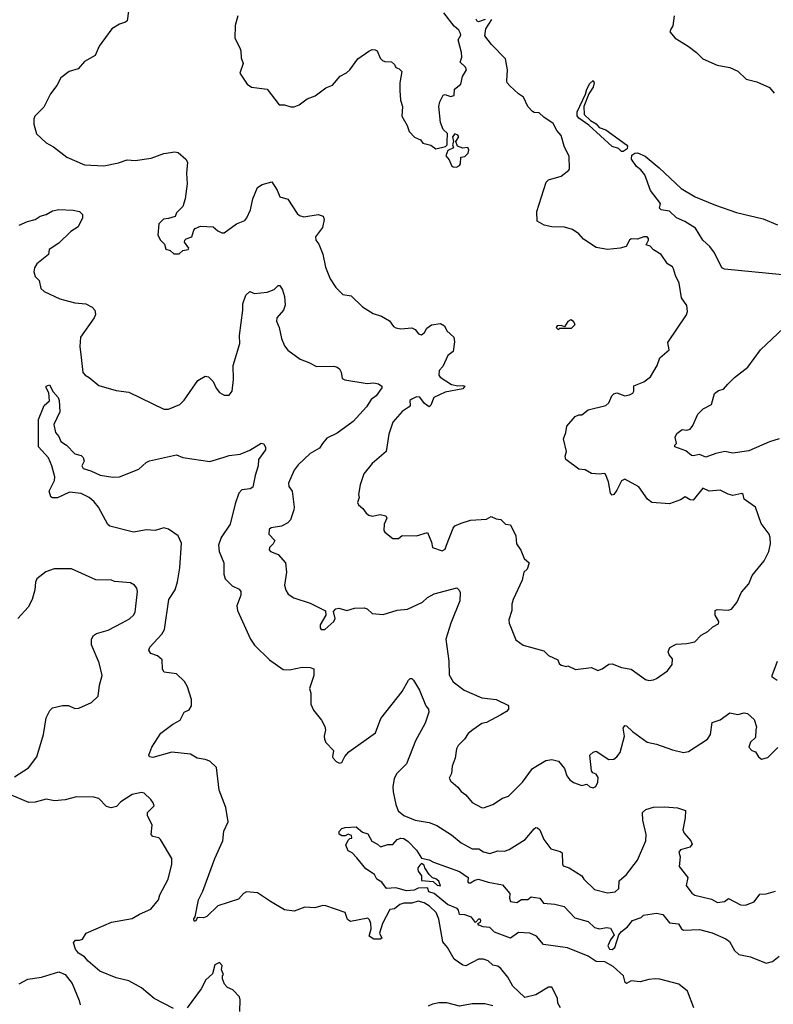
# Model space of a CAD drawing. Extents: x 1839239 to 1929705, y 762242 to 910352.
# Tile 210 of 256: x 1854648 to 1859389, y 837857 to 844051. Entities that reach past the tile are written whole.
import ezdxf

# ---------------------------------------------------------------- set-up
doc = ezdxf.new("R2010")
doc.units = 0

msp = doc.modelspace()

# ---------------------------------------------------------------- linework, layer by layer
at = {"layer": '0CON10XD'}
for points in [[(1855333.1, 844105), (1855324, 844045), (1855314.3, 844035.7), (1855275, 844023.5), (1855227, 843993), (1855148.6, 843885), (1855123.1, 843826.9), (1855055, 843787.5), (1855015, 843743.1), (1854960, 843725), (1854906.2, 843685), (1854882.1, 843637.9), (1854842, 843585), (1854799.4, 843500.6), (1854743.3, 843445), (1854736.7, 843425), (1854737.5, 843395), (1854753.9, 843333.9), (1854815, 843277.5), (1854860.7, 843250.7), (1854945, 843186.2), (1855055, 843139.2), (1855177, 843133), (1855269.5, 843150.5), (1855325, 843170), (1855375, 843166), (1855475, 843180), (1855555, 843210), (1855625, 843221.2), (1855645, 843216.2), (1855693.8, 843175), (1855703.8, 843155), (1855698, 843085), (1855701.7, 843018.3), (1855690, 842925), (1855673.6, 842876.4), (1855634.2, 842835.8), (1855626.2, 842813.8), (1855585, 842800), (1855553, 842797), (1855523, 842767), (1855517.5, 842695), (1855533.9, 842663.9), (1855560, 842640), (1855568.3, 842608.3), (1855595, 842598.8), (1855617.5, 842577.5), (1855651.7, 842578.3), (1855675, 842598.8), (1855707.5, 842605), (1855711.4, 842615), (1855685, 842652.5), (1855686.7, 842665), (1855695, 842673.3), (1855731.2, 842685), (1855743, 842727), (1855753, 842737), (1855785, 842752.5), (1855865, 842747.5), (1855895, 842722.5), (1855920.7, 842710.7), (1855935, 842711.2), (1856013, 842767), (1856065, 842788.8), (1856078, 842805), (1856099.2, 842855), (1856114.2, 842925), (1856144, 842995), (1856172.5, 843015), (1856235, 843031.2), (1856268.3, 842978.3), (1856285, 842936.7), (1856335, 842922.5), (1856392.7, 842832.7), (1856408.9, 842818.9), (1856435, 842811.9), (1856525, 842826), (1856557.5, 842815), (1856562.5, 842795), (1856552.5, 842745), (1856508.8, 842685), (1856511.2, 842665), (1856529.4, 842639.4), (1856555.6, 842575.6), (1856571.4, 842495), (1856600.5, 842420.5), (1856636.1, 842366.1), (1856681.7, 842321.7), (1856732.5, 842315), (1856805.7, 842245.7), (1856872.6, 842202.6), (1856925, 842186.2), (1856975, 842157.5), (1857000.7, 842120.7), (1857015, 842112.5), (1857045, 842106.7), (1857115, 842113.3), (1857135, 842103.3), (1857156.7, 842075), (1857175, 842069.2), (1857195, 842084), (1857208.8, 842111.2), (1857237.8, 842132.2), (1857295, 842140.5), (1857320, 842125), (1857336.2, 842095), (1857378.8, 842055), (1857384.2, 842025), (1857375.8, 841965), (1857341.7, 841938.3), (1857309.7, 841870.3), (1857287.1, 841845), (1857284, 841815), (1857293.2, 841803.2), (1857365, 841756.7), (1857405, 841747.5), (1857435, 841751.2), (1857447.5, 841745), (1857435, 841730), (1857325, 841707.3), (1857253.8, 841675), (1857235, 841627.5), (1857225, 841616.7), (1857195, 841636.2), (1857165, 841677.1), (1857145, 841678.9), (1857114.2, 841665), (1857102.2, 841655), (1857104.2, 841625), (1857098.8, 841615), (1857055, 841585.6), (1856995, 841518.6), (1856969.7, 841445), (1856954.4, 841335.6), (1856865, 841260), (1856813.8, 841195), (1856790, 841125), (1856780, 841065), (1856783.3, 841045), (1856773.3, 841015), (1856779.1, 840999.1), (1856807, 840977), (1856827, 840947), (1856844, 840934), (1856865, 840928.8), (1856915, 840938.8), (1856951.2, 840931.2), (1856958, 840915), (1856941.4, 840878.6), (1856938.6, 840838.6), (1856945, 840826.7), (1856995, 840787.5), (1857031.7, 840788.3), (1857055, 840806.7), (1857145, 840803.8), (1857213.6, 840826.4), (1857238.4, 840765), (1857245, 840732), (1857305, 840710.5), (1857325, 840721.4), (1857333.8, 840745), (1857375, 840852.5), (1857385, 840867.1), (1857425, 840884.2), (1857485, 840902.5), (1857585, 840908.8), (1857615, 840926.2), (1857645, 840912), (1857675, 840907.5), (1857705, 840877.5), (1857735, 840873.3), (1857770, 840805), (1857773.3, 840755), (1857800, 840715), (1857822.7, 840662.7), (1857852.5, 840635), (1857840, 840595), (1857818.8, 840575), (1857808.8, 840525), (1857752, 840405), (1857744.2, 840375), (1857743.8, 840335), (1857726.2, 840275), (1857726.7, 840255), (1857769.5, 840149.5), (1857815, 840116.7), (1857945, 840080), (1857975, 840052.5), (1858033.3, 840025), (1858041.7, 840001.7), (1858055, 839990), (1858085, 839982.5), (1858097, 839987), (1858145, 839963.3), (1858245, 839976.2), (1858285, 839957.8), (1858311.4, 839968.6), (1858355, 839996.2), (1858375, 840000), (1858435, 839976), (1858495, 839966), (1858585, 839901.2), (1858605, 839894), (1858635, 839898.8), (1858655, 839906.7), (1858723.9, 839956.1), (1858753.3, 839995), (1858755, 840030), (1858733.3, 840055), (1858726.7, 840075), (1858737, 840103), (1858777, 840123), (1858845, 840126.7), (1858895, 840137.5), (1858935, 840180), (1858977.3, 840202.7), (1859007.7, 840232.3), (1859045, 840250), (1859045.8, 840265), (1859023.8, 840305), (1859023.3, 840335), (1859035, 840341.2), (1859104.1, 840335.9), (1859125, 840343.3), (1859158.8, 840385), (1859189.7, 840450.3), (1859235, 840503.3), (1859255.6, 840554.4), (1859332.3, 840647.7), (1859361.2, 840705), (1859371.2, 840755), (1859370, 840795), (1859362.5, 840815), (1859311.7, 840881.7), (1859277.5, 840985), (1859235, 841013.3), (1859206.2, 841035), (1859199.2, 841065), (1859191.7, 841071.7), (1859135, 841058.8), (1859105, 841066), (1859055, 841091.2), (1858985, 841086), (1858945, 841103.3), (1858885, 841029.2), (1858865, 841030.8), (1858835, 841050.8), (1858805, 841031.1), (1858735, 841005.8), (1858625, 841014.2), (1858596.7, 841035), (1858543, 841113), (1858455, 841161.5), (1858435, 841150.8), (1858405, 841091.2), (1858385, 841063.8), (1858375, 841060), (1858365, 841072.5), (1858352.5, 841145), (1858333, 841193), (1858325, 841197.5), (1858295, 841192.5), (1858245, 841196), (1858205, 841219.2), (1858165, 841223.8), (1858084, 841285), (1858080, 841305), (1858087.5, 841335), (1858068.8, 841415), (1858083.8, 841455), (1858090, 841495), (1858143.3, 841555)], [(1856020, 844075), (1856002.9, 844015), (1856001.4, 843935), (1856034, 843875), (1856038.8, 843855), (1856040.7, 843810.7), (1856053.3, 843775), (1856033.3, 843715), (1856062, 843672), (1856080, 843645), (1856106.1, 843626.1), (1856204.1, 843614.1), (1856280, 843515), (1856315, 843516.2), (1856354.2, 843504.2), (1856375, 843504.3), (1856406.7, 843515), (1856455.6, 843554.4), (1856506.5, 843573.5), (1856575, 843623.3), (1856615, 843638.8), (1856665, 843696.7), (1856703.6, 843716.4), (1856724.2, 843735.8), (1856774.4, 843805.6), (1856845, 843853.8), (1856865, 843863.3), (1856885, 843862.5), (1856897.5, 843855), (1856915, 843810), (1856930, 843795), (1856945, 843787.5), (1856987, 843787), (1857005, 843770), (1857015, 843750), (1857035, 843742.5), (1857052.5, 843725), (1857039.2, 843655), (1857038.6, 843605), (1857044.5, 843545), (1857055.8, 843505), (1857051.1, 843445), (1857085.7, 843385), (1857097.5, 843347.5), (1857132.7, 843312.7), (1857170, 843295), (1857185, 843273.8), (1857235, 843261.2), (1857265, 843240), (1857326.2, 843253.8), (1857336.7, 843265), (1857338.3, 843281.7), (1857340, 843335), (1857311.7, 843361.7), (1857296, 843405), (1857285.7, 843505), (1857292, 843535), (1857312.7, 843577.3), (1857325, 843581.2), (1857357.6, 843567.6), (1857381.4, 843575), (1857383.8, 843615), (1857422.5, 843645), (1857434, 843695), (1857458, 843735), (1857452.3, 843752.3), (1857420, 843785), (1857428.8, 843815), (1857428, 843845), (1857406.7, 843925), (1857423.3, 843955), (1857421.2, 843965), (1857411.2, 843985), (1857380.7, 844010.7), (1857316.8, 844095)], [(1858766.2, 844075), (1858757, 844013), (1858745, 843992.5), (1858737.5, 843975), (1858771.2, 843935), (1858854, 843885), (1858906, 843845), (1858945.4, 843805.4), (1859035, 843766.4), (1859115, 843750), (1859165, 843728.1), (1859217.5, 843677.5), (1859285, 843661.2), (1859365, 843625.8), (1859395, 843590)], [(1857576.9, 844053.1), (1857535, 844038.8), (1857525, 844042.5), (1857518.8, 844055)], [(1858143.3, 841555), (1858165, 841566), (1858185, 841566.7), (1858225, 841598), (1858335.4, 841624.6), (1858355, 841642), (1858372.5, 841685), (1858385, 841698), (1858405, 841704), (1858455, 841686.2), (1858485, 841691.2), (1858505, 841702.5), (1858512.5, 841715), (1858512.3, 841747.7), (1858575, 841774.2), (1858616.2, 841805), (1858657.5, 841875), (1858674.2, 841925), (1858733.8, 841975), (1858725, 842020), (1858843.8, 842195), (1858848.8, 842215), (1858844.1, 842254.1), (1858810.7, 842300.7), (1858796, 842395), (1858772.7, 842442.7), (1858762, 842485), (1858755, 842496.2), (1858723.8, 842515), (1858683.8, 842575), (1858635, 842604), (1858615, 842626.2), (1858590, 842635), (1858604.2, 842665), (1858604.3, 842675), (1858595.7, 842685), (1858575, 842685.3), (1858535, 842670.8), (1858495, 842672.9), (1858483.8, 842665), (1858463.3, 842625), (1858425.4, 842614.6), (1858345, 842605.5), (1858275, 842618.5), (1858195, 842671.4), (1858166.2, 842705), (1858125, 842732), (1858075, 842746.2), (1857995, 842748.9), (1857948.3, 842758.3), (1857904.4, 842784.4), (1857900.8, 842845), (1857960.9, 843029.1), (1857975.7, 843044.3), (1858055, 843066.2), (1858102.5, 843105), (1858107.5, 843115), (1858105, 843190), (1858074, 843255), (1858055, 843323.3), (1858028.1, 843355), (1858005, 843399.4), (1857945, 843438.1), (1857915, 843465.5), (1857885, 843466.7), (1857875, 843473.3), (1857843.8, 843505), (1857816.9, 843565), (1857785.3, 843585.3), (1857731.9, 843635), (1857715.5, 843655), (1857713.4, 843666.6), (1857716.8, 843735), (1857703.7, 843805), (1857616.5, 843895), (1857575, 843950), (1857580.9, 843995), (1857617.9, 844052.1)], [(1858445, 843222.9), (1858433.2, 843223.2), (1858415, 843241.2), (1858375, 843254.6), (1858228.1, 843388.1), (1858165, 843432.8), (1858155, 843447.5), (1858155, 843472), (1858207.5, 843582.5), (1858215.5, 843615), (1858235, 843649.1), (1858255, 843668.6), (1858262.5, 843655), (1858255, 843626), (1858227.5, 843585), (1858197.9, 843505), (1858199.4, 843455), (1858238, 843418), (1858275, 843396.2), (1858293.8, 843373.8), (1858335, 843358.5), (1858464.4, 843265), (1858471.5, 843255), (1858470, 843240), (1858445, 843222.9)], [(1857395, 843124), (1857415.7, 843134.3), (1857422, 843145), (1857423.8, 843186.2), (1857448.3, 843191.7), (1857468.8, 843211.2), (1857473, 843233), (1857466.4, 843246.4), (1857435, 843243.3), (1857402.5, 843255), (1857392.5, 843285), (1857410, 843315), (1857403.8, 843325), (1857385, 843333.8), (1857370, 843315), (1857377.5, 843285), (1857370, 843265), (1857377.5, 843245), (1857342, 843228), (1857328.8, 843195), (1857349.7, 843169.7), (1857365, 843133.3), (1857375.7, 843125.7), (1857395, 843124)], [(1859447.1, 842447.1), (1859082.7, 842482.7), (1859065, 842490), (1859020, 842585), (1858988.9, 842625), (1858945, 842664.4), (1858899.1, 842739.1), (1858832.5, 842782.5), (1858780.8, 842805), (1858735, 842846.2), (1858682.5, 842855), (1858673.9, 842866.1), (1858680, 842895), (1858658.3, 842921.7), (1858617.3, 842977.3), (1858580, 843075), (1858555, 843106.7), (1858528, 843128), (1858496.4, 843175), (1858500, 843200), (1858517.3, 843212.7), (1858535, 843214.7), (1858582, 843192), (1858669.9, 843119.9), (1858809, 842989), (1858897.5, 842937.5), (1859024.4, 842884.4), (1859158.2, 842838.2), (1859325, 842798.7), (1859415, 842761.4)], [(1854645, 842758.6), (1854697.9, 842782.1), (1854745, 842794.3), (1854776.2, 842815), (1854815, 842825.7), (1854855, 842849.2), (1854895, 842857.1), (1854985, 842853.8), (1855023.9, 842843.9), (1855043.3, 842825), (1855043.8, 842805), (1855015, 842748), (1854970.5, 842719.5), (1854894.6, 842645.4), (1854833.8, 842605), (1854828.8, 842575), (1854756.2, 842515), (1854740.5, 842489.5), (1854736.2, 842465), (1854745.9, 842435.9), (1854770, 842410), (1854780.3, 842360.3), (1854801.7, 842341.7), (1854900, 842295), (1854995, 842271.2), (1855065, 842263.8), (1855105, 842243.8), (1855120, 842225), (1855124.1, 842195.9), (1855116.2, 842175), (1855030.8, 842055), (1855027.5, 841995), (1855035.8, 841925.8), (1855045, 841832.5), (1855060, 841815), (1855085, 841801.2), (1855145, 841751.2), (1855255, 841719.2), (1855335, 841708), (1855555, 841601.4), (1855585, 841601.4), (1855655, 841631.4), (1855682.6, 841657.4), (1855768.8, 841781.2), (1855815, 841808), (1855835, 841803.8), (1855865.7, 841775.7), (1855885, 841733.3), (1855905.7, 841705.7), (1855935, 841688.8), (1855965, 841690), (1855983.8, 841715), (1855992.3, 841787.7), (1855990.8, 841875), (1856032.5, 842015), (1856031.5, 842065), (1856052.5, 842225), (1856052, 842265), (1856070.8, 842319.2), (1856095, 842342.5), (1856125, 842330), (1856205, 842337.5), (1856250, 842355), (1856275, 842380), (1856285, 842380), (1856301.7, 842351.7), (1856315, 842310), (1856319.2, 842255), (1856307.5, 842225), (1856266.2, 842175), (1856263.8, 842155), (1856280, 842115), (1856295.6, 842045), (1856315, 842000), (1856335, 841972.9), (1856413.3, 841915), (1856467.5, 841895), (1856515, 841868.8), (1856625, 841872), (1856645.7, 841865.7), (1856660, 841855), (1856671.2, 841835), (1856676.7, 841795), (1856692.5, 841785), (1856835, 841763.1), (1856875, 841766.2), (1856905, 841761.2), (1856926.7, 841745), (1856926.2, 841735), (1856891.2, 841685), (1856858.8, 841661.2), (1856830, 841615), (1856745, 841523.3), (1856645, 841449.4), (1856580.9, 841419.1), (1856552.5, 841385), (1856534.4, 841355.6), (1856475, 841322.9), (1856399.1, 841250.9), (1856375, 841216.7), (1856338.5, 841135), (1856342.2, 841115), (1856361.5, 841085), (1856375.8, 840985), (1856372.3, 840967.7), (1856351.2, 840905), (1856335, 840886.2), (1856294.1, 840865.9), (1856230, 840855), (1856216.7, 840845), (1856216.2, 840815), (1856253.3, 840775), (1856243.3, 840755), (1856219.3, 840730.7), (1856217, 840717), (1856226.4, 840706.4), (1856275, 840686.2), (1856320, 840635), (1856327.5, 840575), (1856314.2, 840494.2), (1856322.7, 840462.7), (1856338, 840438), (1856372.5, 840415), (1856475, 840381.2), (1856572.5, 840332.5), (1856574.3, 840305), (1856538.1, 840245), (1856537.5, 840225), (1856544.4, 840215), (1856567.3, 840215), (1856625.3, 840265), (1856632.7, 840285), (1856621.7, 840328.3), (1856636.7, 840345), (1856655, 840350), (1856705.4, 840335.4), (1856755, 840350.2), (1856815, 840352.5), (1856833.3, 840345), (1856865.9, 840315.9), (1856935, 840310), (1857022.4, 840337.6), (1857087.4, 840342.6), (1857182.7, 840387.3), (1857214.5, 840415.5), (1857255, 840439.2), (1857398, 840478), (1857413.6, 840463.6), (1857418.3, 840448.3), (1857417.5, 840395), (1857359.5, 840255), (1857329.5, 840155), (1857348.1, 840015), (1857350.7, 839930.7), (1857375.5, 839885.5), (1857445, 839834.4), (1857555, 839785.6), (1857645.9, 839774.1)], [(1858035, 842102.5), (1858045, 842110), (1858119.3, 842110.7), (1858142.5, 842135), (1858133, 842153), (1858115, 842162.5), (1858097, 842153), (1858075, 842120), (1858055, 842127.5), (1858030, 842125), (1858022.5, 842115), (1858035, 842102.5)], [(1859425, 841413.8), (1859365, 841396.4), (1859235, 841338.5), (1859135, 841325.5), (1859085, 841334.5), (1859027.6, 841322.4), (1858965, 841298.6), (1858925, 841316), (1858885, 841306.7), (1858875, 841310), (1858838.3, 841338.3), (1858770, 841365), (1858770, 841375), (1858780, 841385), (1858772, 841425), (1858781.2, 841448.8), (1858815, 841473.3), (1858845, 841470), (1858865, 841476.2), (1858882.4, 841497.6), (1858915, 841570), (1858947.5, 841602.5), (1858999.5, 841630.5), (1859019.7, 841700.3), (1859045, 841718.8), (1859075, 841726.7), (1859102.2, 841757.8), (1859145, 841801.2), (1859228, 841865), (1859308, 841975), (1859488.8, 842145)], [(1855656, 840604), (1855665, 840757.5), (1855644.2, 840804.2), (1855585, 840845.8), (1855555, 840855.6), (1855501.3, 840838.7), (1855445, 840843.1), (1855365, 840826.9), (1855215.5, 840865.5), (1855202.9, 840875), (1855144.7, 840985), (1855117.5, 841017.5), (1855085, 841044.8), (1855035, 841070), (1854961.1, 841078.9), (1854885, 841044.3), (1854855, 841043.3), (1854845, 841050), (1854834, 841085), (1854867.4, 841152.6), (1854868.9, 841175), (1854850.9, 841245), (1854830.4, 841295), (1854766.1, 841365), (1854767.3, 841537.3), (1854802.5, 841625), (1854836, 841654), (1854831.2, 841705), (1854813.8, 841735), (1854815, 841746.7), (1854835, 841753.8), (1854859.5, 841709.5), (1854890.8, 841675), (1854895.9, 841655.9), (1854900.5, 841585), (1854863.3, 841505), (1854872.5, 841455), (1854895, 841430), (1854907, 841397), (1854943.3, 841375), (1854995, 841320), (1855035, 841310), (1855047.3, 841297.3), (1855053.8, 841275), (1855040, 841245), (1855047.3, 841227.3), (1855095, 841213.8), (1855155, 841186), (1855235, 841173.8), (1855275, 841176), (1855397, 841223), (1855443.8, 841265), (1855464.5, 841275.5), (1855635, 841313.3), (1855675, 841298), (1855845, 841273.1), (1855935, 841300), (1855965, 841310), (1856035, 841318.1), (1856095, 841344.2), (1856166.7, 841386.7), (1856185, 841382.5), (1856195, 841360), (1856194, 841345), (1856151.4, 841285), (1856148.1, 841245), (1856128.5, 841185), (1856115, 841110), (1856098.9, 841101.1), (1856045.6, 841094.4), (1856027.5, 841072.5), (1856003.9, 841006.1), (1855972.5, 840877.5), (1855915.7, 840794.3), (1855897.8, 840745), (1855903.2, 840705), (1855931.5, 840635), (1855932.9, 840562.9), (1855941.1, 840535), (1855985, 840490), (1856029.1, 840469.1), (1856040, 840455), (1856038.9, 840431.1), (1856014.4, 840365), (1856017.5, 840335), (1856099.2, 840155), (1856125, 840116.2), (1856220, 840025), (1856305, 839963.8), (1856345, 839960.8), (1856425, 839977.5), (1856476.1, 839976.1), (1856497.5, 839967.5), (1856498.6, 839925), (1856470.8, 839845), (1856478.6, 839815), (1856479.4, 839745), (1856496.8, 839706.8), (1856545.8, 839645), (1856568.6, 839605), (1856572.9, 839585), (1856563.5, 839545), (1856565.6, 839525), (1856575, 839504), (1856622.5, 839455), (1856616, 839415), (1856620.8, 839405), (1856638.8, 839385), (1856660, 839375), (1856675, 839377.5), (1856693, 839417), (1856718.8, 839445), (1856886, 839565), (1856920, 839655), (1857053.9, 839826.1), (1857095, 839897.5), (1857105, 839906.7), (1857115, 839906.7), (1857125, 839897.5), (1857162.7, 839832.7), (1857203.8, 839735), (1857220, 839715), (1857221.2, 839695), (1857199.2, 839625), (1857138.1, 839515), (1857080.6, 839369.4), (1857020.7, 839309.3), (1857003.1, 839276.9), (1856994.6, 839225.4), (1856997.9, 839195), (1857013.6, 839115), (1857030, 839075), (1857065, 839044.4), (1857135, 839015.3), (1857225, 839002.1), (1857273, 838983), (1857365, 838923.5), (1857425, 838872.3), (1857494.7, 838834.7), (1857536.1, 838836.1), (1857565, 838815.5), (1857605, 838806.5), (1857655, 838821.9), (1857698.3, 838821.7), (1857728.3, 838831.7), (1857828.6, 838895), (1857885, 838962), (1857895, 838970), (1857905, 838968), (1857921.2, 838955), (1857945.7, 838895), (1857990, 838835), (1858049.1, 838819.1), (1858060, 838810), (1858062, 838742), (1858068, 838728), (1858105.4, 838715.4), (1858185, 838666.2), (1858196.2, 838645), (1858265, 838579.4), (1858345, 838559.2), (1858395, 838564.4), (1858417.1, 838585), (1858419.4, 838635), (1858464.5, 838675), (1858535, 838764.2), (1858587.3, 838885), (1858588.5, 838925), (1858568.6, 839015), (1858566.7, 839065), (1858586.4, 839083.6), (1858635, 839096.7), (1858705, 839099.4), (1858786.4, 839093.6), (1858835.7, 839075.7), (1858835, 839030), (1858820.5, 838955), (1858829.1, 838935), (1858870.6, 838885), (1858877.5, 838865), (1858863.2, 838846.8), (1858805, 838830), (1858793.8, 838815), (1858802, 838785), (1858795.8, 838725), (1858850.5, 838655), (1858841.4, 838605), (1858877.3, 838557.3), (1858895, 838543.3), (1858999.7, 838519.7), (1859038.8, 838498.8), (1859082.5, 838505), (1859107.7, 838522.3), (1859182.7, 838482.7), (1859215, 838480.8), (1859268.8, 838501.2), (1859305, 838550), (1859345, 838552), (1859401.9, 838568.1)], [(1854615, 839288.8), (1854704.4, 839345.6), (1854755.5, 839414.5), (1854796.9, 839555), (1854815, 839660), (1854837.5, 839705), (1854855, 839722.5), (1854917, 839737), (1854955, 839737.5), (1854995, 839717.5), (1855019.3, 839720.7), (1855100, 839755), (1855142.5, 839795), (1855150, 839865), (1855166.7, 839925), (1855148.2, 840005), (1855099.5, 840119.5), (1855098.9, 840155), (1855112.7, 840177.3), (1855130.3, 840189.7), (1855205, 840211.4), (1855292.7, 840257.3), (1855338.3, 840281.7), (1855364, 840305), (1855374, 840325), (1855390, 840455), (1855385.7, 840475.7), (1855370, 840495), (1855345, 840508), (1855245, 840516.7), (1855225, 840526.2), (1855127.7, 840527.7), (1854975, 840596.7), (1854865, 840597.5), (1854813, 840577), (1854757, 840533), (1854747, 840513), (1854743.3, 840465), (1854726, 840405), (1854702, 840355), (1854636.2, 840285)], [(1858049.4, 837835), (1858033.1, 837865), (1858030.6, 837895), (1857996.1, 837966.1), (1857975, 837966.2), (1857895, 837917.3), (1857825, 837900.9), (1857750.8, 837970.8), (1857718.3, 838028.3), (1857675, 838082.9), (1857655, 838096.5), (1857624.6, 838104.6), (1857595, 838130.8), (1857565, 838140.8), (1857535, 838141.9), (1857455, 838099.2), (1857435, 838102.9), (1857381.9, 838141.9), (1857340, 838215), (1857310.3, 838250.3), (1857285, 838392.5), (1857267.5, 838435), (1857226.5, 838475), (1857192.5, 838495), (1857154.3, 838505.8), (1857115, 838494.5), (1857065.7, 838494.3), (1857040, 838485), (1857005, 838458.8), (1856976.4, 838453.6), (1856931.2, 838365), (1856912.5, 838305), (1856927, 838273), (1856915, 838267.5), (1856875, 838267.5), (1856847.5, 838285), (1856858.8, 838331.2), (1856858, 838365), (1856849.3, 838389.3), (1856838.8, 838398.8), (1856728.7, 838378.7), (1856710.7, 838390.7), (1856695.4, 838435.4), (1856573.7, 838476.3), (1856555, 838478.1), (1856504.2, 838464.2), (1856442.3, 838467.7), (1856375, 838442.7), (1856315, 838452.4), (1856225.9, 838504.1), (1856145, 838558.9), (1856075, 838565.8), (1856056.2, 838555), (1856025, 838518.8), (1855895, 838476.2), (1855825, 838410), (1855805, 838402), (1855767.5, 838402.5), (1855755, 838380), (1855745, 838380), (1855743.8, 838395), (1855751.7, 838408.3), (1855773.1, 838515), (1855800.8, 838569.2), (1855876, 838774), (1855925.5, 838885), (1855933.2, 838946.8), (1855959.2, 839005), (1855944, 839095), (1855902, 839205), (1855886.5, 839346.5), (1855845, 839386.9), (1855815, 839398.2), (1855765, 839405.8), (1855721.9, 839431.9), (1855605, 839443.3), (1855485, 839409.2), (1855463.8, 839413.8), (1855460, 839425), (1855478.6, 839475), (1855535, 839563.1), (1855611.1, 839618.9), (1855657.5, 839645), (1855683.8, 839695), (1855715, 839710), (1855729.2, 839735), (1855729.2, 839775), (1855704.4, 839855), (1855685, 839888), (1855635, 839936.5), (1855557.6, 839947.6), (1855546.9, 839965), (1855544.3, 840025), (1855515, 840050.6), (1855473.8, 840065), (1855461.2, 840085), (1855466.7, 840105), (1855541.9, 840185), (1855558.5, 840215), (1855585.4, 840405), (1855625.9, 840464.1), (1855641.8, 840515), (1855656, 840604)], [(1859413.6, 839893.6), (1859382.5, 839915), (1859382.5, 839925), (1859415.6, 840015.6)], [(1857645.9, 839774.1), (1857718.8, 839738.8), (1857723.8, 839733.8), (1857722.5, 839715), (1857710.3, 839699.7), (1857675, 839677.5), (1857585, 839631.2), (1857555, 839623.8), (1857498.8, 839585), (1857468.8, 839561.2), (1857446, 839525), (1857405.8, 839485), (1857396.9, 839465), (1857387.8, 839405), (1857368, 839355), (1857365, 839310), (1857350.7, 839279.3), (1857360.5, 839260.5), (1857405, 839223.3), (1857425.8, 839195.8), (1857455.5, 839175.5), (1857495, 839126.7), (1857552.5, 839095), (1857565, 839094), (1857625, 839114.3), (1857685, 839154.2), (1857724.1, 839165.9), (1857810.9, 839255), (1857875, 839340), (1857957.9, 839392.1), (1857995, 839397.8), (1858036.9, 839386.9), (1858075, 839340), (1858090.8, 839295), (1858109.5, 839269.5), (1858132.5, 839252.5), (1858185, 839234.2), (1858215, 839241.2), (1858235.5, 839225.5), (1858255, 839220), (1858271.7, 839228.3), (1858284.7, 839255), (1858286.9, 839285), (1858275, 839304.5), (1858253.1, 839313.1), (1858245.9, 839325.9), (1858235.8, 839424.2), (1858255, 839443.8), (1858275, 839450), (1858355, 839398.1), (1858385, 839399.2), (1858405, 839414), (1858425, 839441.2), (1858452.5, 839545), (1858444.3, 839595), (1858455, 839611.2), (1858465, 839608.8), (1858502.6, 839572.6), (1858595, 839505.7), (1858655, 839494.2), (1858755, 839457.5), (1858825, 839442), (1858855, 839448), (1858974, 839525), (1858994.3, 839555), (1859005, 839630), (1859055, 839646.7), (1859115, 839690), (1859165, 839681.2), (1859205, 839691.2), (1859226.1, 839686.1), (1859268.3, 839648.3), (1859283, 839603), (1859280, 839585), (1859276.7, 839535), (1859245, 839506.7), (1859235.8, 839475), (1859253.8, 839455), (1859276.7, 839445), (1859295, 839413.3), (1859315, 839400), (1859355, 839410), (1859417, 839473)], [(1855615, 837830), (1855494.3, 837894.3), (1855415, 837961.2), (1855335.4, 838005.4), (1855254.5, 838024.5), (1855153.3, 838065), (1855078.3, 838128.3), (1855055.9, 838155.9), (1855018.3, 838178.3), (1855000, 838205), (1854987.5, 838245), (1854998.3, 838261.7), (1855025, 838261.2), (1855042.3, 838267.7), (1855066.7, 838305), (1855176.7, 838353.3), (1855225, 838374.3), (1855355, 838397.5), (1855401.2, 838425), (1855474, 838455), (1855521.2, 838515), (1855530.6, 838545), (1855582.9, 838645), (1855605, 838740), (1855604.2, 838775), (1855533.8, 838895), (1855524.1, 838904.1), (1855485, 838912.9), (1855474.2, 838925), (1855481.1, 838985), (1855452.5, 839045), (1855451.4, 839065), (1855493.3, 839105), (1855488, 839125), (1855473.8, 839145), (1855431.2, 839185), (1855415, 839190), (1855355, 839176.9), (1855285, 839130.9), (1855257.3, 839102.7), (1855223, 839093), (1855195, 839101.1), (1855145, 839151.1), (1855115, 839159.5), (1855005, 839162.5), (1854935, 839142.9), (1854867.3, 839137.3), (1854815, 839147.1), (1854745, 839128), (1854705, 839126.7), (1854586.4, 839176.4)], [(1858888.6, 837835), (1858850, 837940), (1858794.1, 837984.1), (1858675, 838015.5), (1858645, 838018.1), (1858605, 838014), (1858551.2, 837998.8), (1858494.2, 838005.8), (1858465, 837987.5), (1858457.5, 837995), (1858446.4, 838036.4), (1858382.5, 838095), (1858329.2, 838125), (1858275, 838126.2), (1858225, 838159.5), (1858095, 838212.7), (1857944.1, 838234.1), (1857900, 838285), (1857856.7, 838305), (1857785, 838308.6), (1857735, 838273.3), (1857635, 838310.8), (1857605, 838341.2), (1857564.5, 838344.5), (1857537.5, 838355), (1857530, 838365), (1857546.7, 838375), (1857550, 838385), (1857545, 838392.5), (1857535, 838392.5), (1857515, 838372.5), (1857490, 838405), (1857449.3, 838419.3), (1857415, 838423.3), (1857408.6, 838448.6), (1857399.3, 838459.3), (1857340, 838485), (1857255, 838554.5), (1857221.4, 838565), (1857216.2, 838585), (1857209.4, 838589.4), (1857155, 838588), (1857130, 838575), (1857080.7, 838570.7), (1857015, 838590.4), (1856955, 838586.2), (1856926.4, 838626.4), (1856894.2, 838644.2), (1856880, 838675), (1856825, 838710), (1856769.8, 838779.8), (1856739.5, 838809.5), (1856715, 838822.5), (1856700.7, 838859.3), (1856715, 838890), (1856725, 838900), (1856738.3, 838901.7), (1856735, 838920), (1856715, 838927.5), (1856695, 838917.5), (1856675, 838917.5), (1856658.3, 838928.3), (1856657.5, 838945), (1856675, 838962.5), (1856695, 838970), (1856765, 838973.3), (1856805, 838941.2), (1856838.8, 838928.8), (1856863.6, 838883.6), (1856900, 838865), (1856918.3, 838848.3), (1856965, 838862.5), (1856995, 838862.5), (1857022.5, 838895), (1857045, 838902), (1857065, 838900), (1857092.1, 838882.1), (1857145, 838826), (1857175, 838776.2), (1857225, 838765.6), (1857251.2, 838751.2), (1857415, 838693.8), (1857470, 838655), (1857467, 838627), (1857472.5, 838622.5), (1857485, 838622.5), (1857511.1, 838638.9), (1857535.4, 838644.6), (1857595, 838625.3), (1857685, 838609.5), (1857732, 838555), (1857728.6, 838525), (1857735, 838504), (1857775, 838498.8), (1857805, 838516), (1857843.9, 838516.1), (1857865, 838533.3), (1857920, 838525), (1857942.6, 838492.6), (1858015, 838487.8), (1858072.4, 838472.4), (1858141.3, 838401.3), (1858225, 838377.3), (1858265, 838341.3), (1858295, 838332.3), (1858339.1, 838340.9), (1858365.4, 838335.4), (1858387.5, 838295), (1858365, 838263.3), (1858348.9, 838225), (1858358.8, 838205), (1858375, 838202.2), (1858392, 838215), (1858416.2, 838293.8), (1858433.6, 838316.4), (1858472.5, 838345), (1858502.5, 838385), (1858557, 838403), (1858572.5, 838417.5), (1858655, 838431.2), (1858695, 838421.8), (1858735, 838370.3), (1858792.7, 838362.7), (1858811.9, 838331.9), (1858825, 838322.9), (1858925, 838328.2), (1859005, 838306.1), (1859089.3, 838269.3), (1859112.7, 838252.7), (1859145, 838195.6), (1859171.2, 838171.2), (1859246, 838156), (1859345, 838115.8), (1859383.6, 838126.4), (1859425, 838161.2)], [(1857295, 838602.5), (1857285, 838632.5), (1857267, 838647), (1857245, 838653.3), (1857223.8, 838675), (1857197.5, 838715), (1857193, 838733), (1857175, 838742.5), (1857165, 838733.3), (1857153.3, 838716.7), (1857152.9, 838705), (1857154.5, 838694.5), (1857176.5, 838666.5), (1857176.7, 838636.7), (1857249.7, 838629.7), (1857275, 838606.2), (1857295, 838602.5)], [(1856032.9, 837812.9), (1856035.7, 837885), (1856030, 837905), (1855988.3, 837948.3), (1855955, 837963.3), (1855937.5, 837985), (1855923, 838017), (1855923.6, 838036.4), (1855930, 838045), (1855917.5, 838075), (1855921.7, 838101.7), (1855905, 838120), (1855876.7, 838105), (1855860.7, 838049.3), (1855819.3, 838010.7), (1855790, 837955), (1855701.2, 837835)], [(1854645, 837986.2), (1854700, 838015), (1854785, 838027.5), (1854895, 838061.2), (1854933.3, 838045), (1854978.3, 837988.3), (1855022.3, 837882.3), (1855028, 837855)], [(1857625, 837846.7), (1857575, 837860), (1857495, 837860), (1857415.7, 837845.7), (1857335, 837866.2), (1857285, 837866.2), (1857245, 837858.8), (1857217.5, 837845)]]:
    msp.add_lwpolyline(points, dxfattribs=at)

doc.saveas('drawing.dxf')
